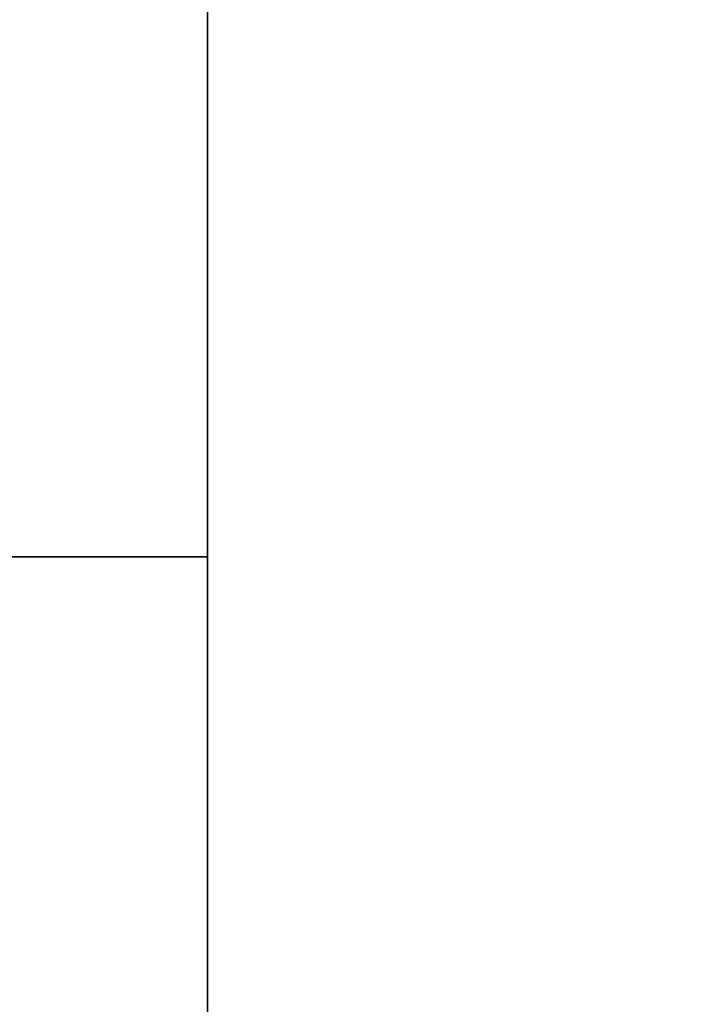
# Model space of a CAD drawing. Extents: x 248.8 to 273, y 2872.5 to 2876.7.
# Tile 210 of 256: x 270.7395 to 270.8103, y 2874.4743 to 2874.5783. Entities that reach past the tile are written whole.
import ezdxf

# ---------------------------------------------------------------- set-up
doc = ezdxf.new("R2010")
doc.units = 0
doc.header["$LTSCALE"] = 150
doc.header["$MEASUREMENT"] = 0
doc.layers.add('3DFACE_SHAPE', color=7, linetype='CONTINUOUS')

msp = doc.modelspace()

# ---------------------------------------------------------------- linework, layer by layer
at = {"layer": '3DFACE_SHAPE', "color": 13}
for points, invisible_edges in [([(270.85619, 2872.52152, -0.1905), (270.85619, 2876.72152, -0.1905), (270.75934, 2872.52152, -0.1905)], 2), ([(270.85619, 2876.72152, -0.1905), (270.75934, 2876.72152, -0.1905), (270.75934, 2872.52152, -0.1905)], 12), ([(270.85619, 2874.68467, -0.0095), (270.85619, 2874.55837, -0.0095), (270.75934, 2876.72152, -0.0095)], 14), ([(270.85619, 2874.55837, -0.0095), (270.85619, 2872.68467, -0.0095), (270.75934, 2876.72152, -0.0095)], 14), ([(270.75934, 2876.72152, -0.0095), (270.85619, 2872.68467, -0.0095), (270.85619, 2872.55837, -0.0095)], 13), ([(270.75934, 2872.52152, -0.0095), (270.75934, 2876.72152, -0.0095), (270.85619, 2872.55837, -0.0095)], 14), ([(270.75934, 2872.52152), (270.75934, 2876.72152), (270.75934, 2872.52152, -0.0095)], 2), ([(270.75934, 2876.72152), (270.75934, 2876.72152, -0.0095), (270.75934, 2872.52152, -0.0095)], 12), ([(270.95934, 2872.52152), (270.95934, 2876.72152), (270.75934, 2872.52152)], 2), ([(270.95934, 2876.72152), (270.75934, 2876.72152), (270.75934, 2872.52152)], 12), ([(270.75934, 2872.52152, -0.2), (270.75934, 2876.72152, -0.2), (270.95934, 2872.52152, -0.2)], 2), ([(270.75934, 2876.72152, -0.2), (270.95934, 2876.72152, -0.2), (270.95934, 2872.52152, -0.2)], 12), ([(270.75934, 2872.52152, -0.1905), (270.75934, 2876.72152, -0.1905), (270.75934, 2872.52152, -0.2)], 2), ([(270.75934, 2876.72152, -0.1905), (270.75934, 2876.72152, -0.2), (270.75934, 2872.52152, -0.2)], 12), ([(270.75934, 2874.72152), (266.95934, 2874.72152), (270.75934, 2874.52152)], 2), ([(266.95934, 2874.72152), (266.95934, 2874.52152), (270.75934, 2874.52152)], 12), ([(270.75934, 2874.52152, -0.2), (266.95934, 2874.52152, -0.2), (270.75934, 2874.72152, -0.2)], 2), ([(266.95934, 2874.52152, -0.2), (266.95934, 2874.72152, -0.2), (270.75934, 2874.72152, -0.2)], 12), ([(270.75934, 2874.52152), (270.75934, 2874.62467, -0.0095), (270.75934, 2874.72152)], 3), ([(270.75934, 2874.72152, -0.2), (270.75934, 2874.61837, -0.1905), (270.75934, 2874.52152, -0.2)], 3), ([(270.75934, 2874.61837, -0.0095), (270.75934, 2874.62467, -0.0095), (270.75934, 2874.52152)], 14), ([(270.75934, 2874.52152, -0.0095), (266.95934, 2874.52152, -0.0095), (270.75934, 2874.61837, -0.0095)], 2), ([(266.95934, 2874.52152, -0.0095), (266.95934, 2874.61837, -0.0095), (270.75934, 2874.61837, -0.0095)], 12), ([(270.75934, 2874.61837, -0.1905), (266.95934, 2874.61837, -0.1905), (270.75934, 2874.52152, -0.1905)], 2), ([(266.95934, 2874.61837, -0.1905), (266.95934, 2874.52152, -0.1905), (270.75934, 2874.52152, -0.1905)], 12), ([(270.75934, 2874.52152, -0.0095), (270.75934, 2874.61837, -0.0095), (270.75934, 2874.52152)], 2), ([(270.75934, 2874.61837, -0.1905), (270.75934, 2874.52152, -0.1905), (270.75934, 2874.52152, -0.2)], 12), ([(270.75934, 2874.52152), (266.95934, 2874.52152), (270.75934, 2874.52152, -0.0095)], 2), ([(266.95934, 2874.52152), (266.95934, 2874.52152, -0.0095), (270.75934, 2874.52152, -0.0095)], 12), ([(270.75934, 2874.52152, -0.1905), (266.95934, 2874.52152, -0.1905), (270.75934, 2874.52152, -0.2)], 2), ([(266.95934, 2874.52152, -0.1905), (266.95934, 2874.52152, -0.2), (270.75934, 2874.52152, -0.2)], 12)]:
    msp.add_3dface(points, dxfattribs=dict(at, invisible_edges=invisible_edges))

doc.saveas('drawing.dxf')
